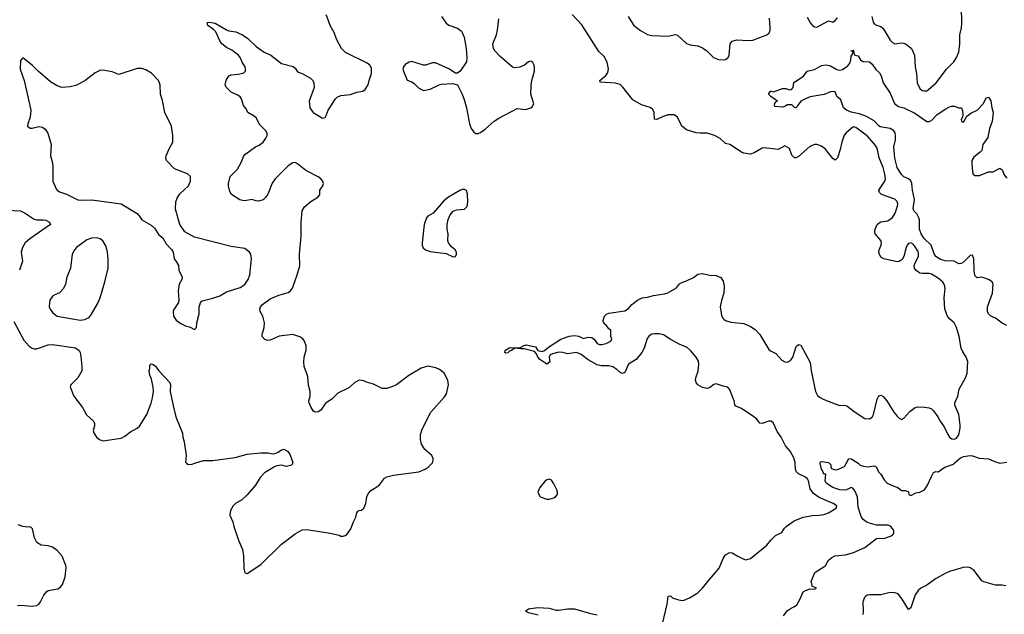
# Model space of a CAD drawing. Header units: inches. Extents: x 2220522 to 2384314, y 721474 to 893490.
# Tile 199 of 256: x 2307322 to 2315928, y 848682 to 853882. Entities that reach past the tile are written whole.
import ezdxf

# ---------------------------------------------------------------- set-up
doc = ezdxf.new("R2010")
doc.units = ezdxf.units.IN
doc.header["$MEASUREMENT"] = 0
for name, color, linetype in [('C3804', 7, 'Continuous'), ('C3805', 7, 'Continuous'), ('C3814', 7, 'Continuous'), ('C3815', 7, 'Continuous')]:
    doc.layers.add(name, color=color, linetype=linetype)

msp = doc.modelspace()

# ---------------------------------------------------------------- linework, layer by layer
at = {"layer": 'C3804', "color": 5, "elevation": 220}
for points in [[(2308781.6, 850000), (2308790, 849991.3), (2308830, 849994.8), (2308843, 850000)], [(2309705.9, 850000), (2309701, 849990), (2309690, 849982.7), (2309654, 849974), (2309610, 849986), (2309570, 849979.3), (2309548.5, 849971.5), (2309461.8, 849918.2), (2309423.1, 849876.9), (2309381.7, 849810), (2309310, 849726), (2309259.3, 849680.7), (2309210, 849653), (2309187.4, 849630), (2309163.7, 849590), (2309159.5, 849550), (2309184.9, 849490), (2309193.1, 849450), (2309233.7, 849330), (2309268.9, 849250), (2309277.4, 849190), (2309281.3, 849081.3), (2309290, 849044.7), (2309310, 849038), (2309430, 849117.3), (2309610, 849294.4), (2309730, 849386), (2309790, 849422), (2309830, 849424.9), (2310000, 849395.9)], [(2307302.3, 848757.7), (2307330, 848762.6), (2307430, 848754.6), (2307470, 848760.3), (2307490, 848772), (2307505.4, 848790), (2307533.7, 848850), (2307558.4, 848881.6), (2307571, 848889), (2307655.3, 848904.7), (2307679.7, 848920.2), (2307697.7, 848942.3), (2307718.3, 849010), (2307727.6, 849090), (2307725.1, 849110), (2307694, 849190), (2307650, 849239.6), (2307610, 849269.7), (2307570, 849281.7), (2307510, 849286.3), (2307470.7, 849310.7), (2307450.8, 849350), (2307433, 849430), (2307422, 849442), (2307410, 849447.3), (2307390, 849444.7), (2307350.4, 849449.6), (2307310, 849463)]]:
    msp.add_lwpolyline(points, dxfattribs=at)
at = {"layer": 'C3805', "color": 5, "elevation": 220}
for points in [[(2310000, 850530.8), (2309998.8, 850530), (2309954.2, 850465.8), (2309930, 850453.2), (2309906, 850450), (2309890, 850458), (2309869.5, 850489.5), (2309852.3, 850530), (2309849.4, 850550), (2309860.7, 850590), (2309859.6, 850630), (2309846.6, 850686.6), (2309840.1, 850760.1), (2309809.5, 850850), (2309804.5, 850890), (2309809.3, 850930), (2309827, 850993), (2309827.3, 851030), (2309811.6, 851070), (2309795.6, 851090), (2309770, 851109.7), (2309710, 851128.3), (2309590, 851114.2), (2309510, 851078.5), (2309490, 851076.8), (2309463.7, 851083.7), (2309442.6, 851110), (2309441, 851130), (2309458.9, 851190), (2309462.4, 851230), (2309447.6, 851290), (2309424.2, 851330), (2309419.6, 851350), (2309425.6, 851370), (2309444.5, 851390), (2309510, 851440.3), (2309585.9, 851474.1), (2309670, 851497.1), (2309689.3, 851510), (2309705.4, 851534.6), (2309748.7, 851651.3), (2309769.7, 851730), (2309767.6, 851830), (2309782.4, 851990), (2309781.6, 852110), (2309789.7, 852210), (2309810, 852243.8), (2309867.4, 852292.6), (2309929, 852330), (2309945.2, 852350), (2309945.6, 852390), (2309971.5, 852430), (2309976.3, 852450), (2309970.7, 852470.7), (2309954.7, 852490), (2309930, 852508.4), (2309823, 852563), (2309750, 852622), (2309730, 852631.6), (2309710, 852629.6), (2309670, 852604.2), (2309554, 852490), (2309529.1, 852450.9), (2309490, 852356), (2309470, 852326.6), (2309450, 852307.3), (2309410, 852295.6), (2309390, 852297), (2309350, 852309.2), (2309290, 852298), (2309270, 852299.3), (2309246.8, 852306.8), (2309173.2, 852353.2), (2309160.2, 852380.2), (2309147.5, 852427.5), (2309147.6, 852450), (2309162.7, 852510), (2309225.4, 852574.6), (2309262, 852638), (2309280.7, 852690), (2309290, 852704), (2309382.7, 852770), (2309414.5, 852785.5), (2309449.7, 852810.3), (2309474, 852846), (2309484.4, 852870), (2309483.9, 852890), (2309472.2, 852910), (2309421.1, 852961.1), (2309390, 853022.7), (2309370, 853039.3), (2309315.3, 853070), (2309301.2, 853101.2), (2309279, 853130), (2309262, 853190), (2309250, 853208), (2309230, 853222), (2309170, 853249.2), (2309129.2, 853290), (2309117.2, 853310), (2309127.5, 853352.5), (2309150, 853391), (2309170, 853398.8), (2309235.3, 853404.7), (2309282, 853418), (2309296, 853430), (2309297, 853450), (2309291.8, 853470), (2309270, 853504), (2309249.6, 853550), (2309234, 853570), (2309175.8, 853615.8), (2309130, 853637.6), (2309090, 853669.7), (2309070, 853697), (2309036, 853776), (2309015.8, 853795.8), (2308966, 853830), (2308964, 853844), (2308958, 853850), (2308963.1, 853856.9), (2308981.2, 853858.8), (2309030, 853850.4), (2309130, 853792.4), (2309150, 853785.3), (2309210, 853776.5), (2309268.9, 853748.9), (2309315.8, 853715.8), (2309390, 853646.4), (2309458.9, 853598.9), (2309517.3, 853570), (2309610, 853497.1), (2309713, 853473), (2309733.7, 853453.7), (2309750, 853426.8), (2309790, 853410.7), (2309862.8, 853370), (2309882.8, 853350), (2309894, 853330), (2309894.8, 853290), (2309853.4, 853170), (2309858.4, 853110), (2309888.4, 853070), (2309970, 853019.1), (2309993.1, 853026.9), (2310000, 853043.4)], [(2307210, 852216.5), (2307330, 852210.4), (2307370.6, 852190), (2307450, 852136), (2307470.3, 852130.3), (2307530, 852132.3), (2307550, 852127.4), (2307584, 852110), (2307591.3, 852090), (2307410, 851966), (2307371.1, 851928.9), (2307346, 851890), (2307336, 851850), (2307346.5, 851770), (2307320.9, 851690)], [(2307270, 851241.6), (2307358.8, 851078.8), (2307405.5, 851025.5), (2307430, 851008.2), (2307450, 851002), (2307470, 851003.1), (2307570, 851038.6), (2307610, 851041.8), (2307810, 851012.9), (2307841.7, 850990), (2307851.3, 850970), (2307857, 850937), (2307865.4, 850850), (2307864.2, 850810), (2307830, 850749.6), (2307770.5, 850690), (2307762, 850670), (2307796, 850590), (2307871.5, 850491.5), (2307907.2, 850427.2), (2307966, 850370), (2307975.6, 850350), (2307975.6, 850330), (2307965.7, 850290), (2307970.4, 850270), (2307993.4, 850230), (2308020.7, 850210), (2308050, 850199.5), (2308210, 850223.2), (2308241.6, 850238.4), (2308290, 850277), (2308350, 850310.4), (2308370, 850328.4), (2308431.9, 850430), (2308470.6, 850529.4), (2308484, 850576), (2308490.8, 850630), (2308487.7, 850670), (2308471.1, 850751.1), (2308460.9, 850770), (2308452.7, 850810), (2308459.3, 850830), (2308460.2, 850859.8), (2308470, 850871), (2308490, 850866), (2308510, 850851), (2308539.1, 850810), (2308635.5, 850710), (2308640.3, 850690), (2308638.5, 850630), (2308667.4, 850492.6), (2308687.6, 850410), (2308744.9, 850264.9), (2308749.1, 850230), (2308760.7, 850190), (2308776.3, 850070), (2308771, 850011), (2308781.6, 850000)], [(2308843, 850000), (2308869.4, 850010.6), (2308930, 850025.5), (2309010, 850028.2), (2309205.9, 850054.1), (2309310, 850083.6), (2309430, 850095.2), (2309493.8, 850093.8), (2309530, 850085.5), (2309552, 850088), (2309581.2, 850098.8), (2309610, 850121), (2309630, 850124.7), (2309662, 850110), (2309682, 850082), (2309710.8, 850010), (2309705.9, 850000)]]:
    msp.add_lwpolyline(points, dxfattribs=at)
at = {"layer": 'C3805', "color": 5, "elevation": 240}
for points in [[(2307350, 853548), (2307330, 853526), (2307327, 853450), (2307362, 853350), (2307420.4, 853090), (2307414.4, 853030), (2307393.4, 852970), (2307391, 852950), (2307414, 852934), (2307430, 852933.4), (2307490, 852947.2), (2307522.3, 852942.3), (2307545.7, 852925.7), (2307569.1, 852889.1), (2307597.4, 852790), (2307590.4, 852690), (2307608, 852630), (2307612.5, 852592.5), (2307612.4, 852470), (2307642.3, 852402.3), (2307650.5, 852390), (2307670, 852377), (2307730, 852356.5), (2307830, 852307.7), (2307850, 852302), (2307952.5, 852307.5), (2308210, 852270.6), (2308347.9, 852187.9), (2308367.3, 852167.3), (2308390.9, 852130.9), (2308470, 852084), (2308499, 852059), (2308539.6, 851999.6), (2308572.8, 851972.8), (2308601.4, 851921.4), (2308650, 851871), (2308662.8, 851850), (2308670.8, 851790), (2308690, 851766.8), (2308710, 851731), (2308713, 851690), (2308742, 851630), (2308738.8, 851610), (2308717.1, 851570), (2308706.4, 851510), (2308714, 851430), (2308710.8, 851410), (2308670, 851348), (2308664.9, 851330), (2308667.7, 851290), (2308690, 851254.8), (2308730, 851224.9), (2308770, 851203.8), (2308812.8, 851192.8), (2308850, 851172), (2308868.7, 851191.3), (2308869, 851230), (2308889.6, 851310.3), (2308889.7, 851370.3), (2308904.2, 851415.8), (2308916.2, 851423.8), (2309010, 851447), (2309070, 851468.2), (2309130, 851501.6), (2309250, 851540.4), (2309290, 851566), (2309319.7, 851610), (2309333, 851650), (2309349.4, 851790), (2309341.2, 851830), (2309330, 851848.7), (2309290, 851879.3), (2309170, 851896.9), (2308850, 851981.3), (2308765.2, 852025.2), (2308720.5, 852090), (2308683.5, 852223.5), (2308688.2, 852290), (2308698.9, 852321.1), (2308722.2, 852357.8), (2308797, 852430), (2308814, 852470), (2308816, 852510), (2308790, 852533.2), (2308676.5, 852576.5), (2308604, 852650), (2308599, 852670), (2308601.2, 852690), (2308627.2, 852752.8), (2308659.3, 852810), (2308660.9, 852870), (2308647.8, 852950), (2308590.8, 853070.8), (2308570, 853175.3), (2308553.6, 853230), (2308550, 853308), (2308545.1, 853330), (2308534.5, 853350), (2308473.1, 853413.1), (2308423.3, 853443.3), (2308390, 853453.6), (2308350, 853453.3), (2308190, 853402.4), (2308130, 853424.2), (2308050, 853441.6), (2308023.7, 853436.3), (2307982.3, 853417.7), (2307890, 853347), (2307813.5, 853306.5), (2307764.7, 853295.3), (2307689.6, 853289.6), (2307650, 853302), (2307590, 853339.3), (2307482.7, 853430), (2307430, 853485.2)], [(2307990, 851974), (2307950, 851972.3), (2307910, 851956.2), (2307818.8, 851890), (2307800.7, 851870), (2307780.7, 851830), (2307766, 851710), (2307735.5, 851630), (2307722, 851570), (2307703.8, 851530), (2307670, 851492), (2307630, 851476.2), (2307610, 851462.7), (2307584.9, 851430), (2307582, 851410), (2307580.5, 851370), (2307587.7, 851350), (2307610, 851320.5), (2307650, 851290.4), (2307850, 851255.5), (2307890, 851259.1), (2307910, 851267.3), (2307930, 851278.8), (2307950, 851306.8), (2308001.7, 851398.3), (2308025.1, 851450), (2308067.3, 851590), (2308095.1, 851710), (2308095.1, 851790), (2308089.2, 851850), (2308078.6, 851898.6), (2308050, 851948.7), (2308024.7, 851964.7)]]:
    msp.add_lwpolyline(points, close=True, dxfattribs=at)
at = {"layer": 'C3814', "color": 5}
for points, elevation in [([(2310000, 849395.9), (2310050, 849387.3), (2310114, 849374), (2310130, 849366), (2310150, 849364.7), (2310166, 849370), (2310180.4, 849379.6), (2310215.3, 849430), (2310239, 849490), (2310261.2, 849530), (2310269.5, 849570.5), (2310277.2, 849582.8), (2310288, 849590), (2310310, 849593.4), (2310330, 849611), (2310346, 849650), (2310356.9, 849710), (2310370, 849742), (2310390, 849764.9), (2310435.3, 849790), (2310466.3, 849813.7), (2310510, 849871), (2310530, 849884), (2310590, 849899.1), (2310810, 849926.4), (2310865.2, 849950), (2310892.4, 849967.6), (2310923.1, 850000)], 220), ([(2312943.5, 848610), (2312980.3, 848770), (2312990, 848842), (2313010, 848844), (2313027.3, 848827.3), (2313070, 848810.2), (2313110, 848803.7), (2313130, 848804.9), (2313175.1, 848824.9), (2313250, 848868.4), (2313289.6, 848910), (2313335.1, 848970), (2313435.1, 849084.9), (2313471.8, 849170), (2313490, 849200.7), (2313530, 849222), (2313550, 849220.7), (2313597.3, 849190), (2313650, 849163.7), (2313670, 849159.5), (2313709.2, 849170), (2313852.5, 849287.5), (2313890, 849334), (2313929, 849370), (2313983.7, 849396.3), (2314006.2, 849433.8), (2314021.2, 849450), (2314090, 849499.3), (2314170, 849531.8), (2314250, 849544.9), (2314310, 849548), (2314350, 849554.9), (2314390, 849568.4), (2314457.2, 849610), (2314464, 849630), (2314432.3, 849650), (2314310, 849703.7), (2314259, 849739), (2314230, 849779.7), (2314215.2, 849850), (2314206.8, 849866.8), (2314184.6, 849884.6), (2314130, 849909.9), (2314109.4, 849929.4), (2314103.4, 849950), (2314100.5, 850000)], 180), ([(2313999, 848670), (2314030, 848712), (2314063.7, 848736.3), (2314095.3, 848750), (2314114.2, 848765.8), (2314143.6, 848816.4), (2314170, 848878), (2314190, 848891.3), (2314230, 848904.7), (2314270, 848902), (2314286, 848910), (2314247.3, 848927.3), (2314246, 848950), (2314238, 848970), (2314244, 848976), (2314272.3, 849047.7), (2314350, 849096), (2314364, 849110), (2314390, 849156), (2314420.7, 849179.3), (2314447.6, 849192.4), (2314539.1, 849200.9), (2314610, 849223), (2314710, 849264.9), (2314810, 849344), (2314830, 849348), (2314870, 849345.2), (2314892.7, 849350), (2314947.3, 849370), (2314957.6, 849382.4), (2314962, 849390), (2314961.1, 849410), (2314954.3, 849430), (2314932.1, 849452.1), (2314910, 849460.3), (2314810, 849462.7), (2314730, 849485.2), (2314695.4, 849510), (2314677.7, 849537.7), (2314650, 849619.7), (2314643.4, 849710), (2314621.3, 849761.3), (2314605.1, 849785.1), (2314590, 849789.7), (2314547.3, 849770), (2314530, 849766.7), (2314489.2, 849769.2), (2314430, 849789.7), (2314370, 849827.3), (2314362.9, 849850), (2314367.3, 849907.3), (2314350, 849908.7), (2314338.6, 849938.6), (2314329.4, 849950), (2314318.4, 850000)], 160), ([(2314401.1, 850000), (2314410.8, 849990), (2314411, 849971), (2314418, 849958), (2314450, 849944), (2314470, 849946.8), (2314530, 849974), (2314544.7, 850000)], 160), ([(2314652.3, 850000), (2314667, 849987), (2314696.2, 849976.2), (2314730, 849971.7), (2314790, 849980.3), (2314810.3, 849970), (2314828.6, 849928.6), (2314850, 849906.8), (2314878, 849858), (2314904.9, 849830), (2314947.7, 849807.7), (2314998, 849790), (2315030, 849764.7), (2315063.6, 849763.6), (2315090, 849752), (2315094, 849730), (2315110, 849722), (2315154.5, 849745.5), (2315190.7, 849750.7), (2315230, 849769.1), (2315254.9, 849805.1), (2315290, 849888.4), (2315310, 849923), (2315330, 849930.4), (2315350, 849928.8), (2315407, 849970), (2315483.7, 849996.3), (2315487.8, 850000)], 160), ([(2315941.2, 848930), (2315910, 848937.4), (2315850, 848938), (2315750, 848964.7), (2315730, 848975.1), (2315664.6, 849064.6), (2315630, 849089.8), (2315610, 849094.6), (2315568.5, 849091.5), (2315450, 849055.8), (2315410, 849038.5), (2315326.9, 848993.1), (2315250, 848938), (2315198.4, 848910), (2315173.7, 848890), (2315147.2, 848852.8), (2315110, 848737.2), (2315090, 848725.2), (2315035, 848815), (2315010, 848848.4), (2314990, 848863.5), (2314970, 848869.8), (2314930, 848871.3), (2314850, 848851.2), (2314750, 848853.5), (2314730, 848849.8), (2314718, 848842), (2314707.2, 848830), (2314692.7, 848790), (2314694.8, 848710), (2314690, 848680.9)], 160), ([(2311854.9, 848674.9), (2311770, 848696.2), (2311742, 848710), (2311770, 848730.3), (2311850, 848740.2), (2311950, 848736.1), (2312010, 848718.5), (2312030, 848717.3), (2312111, 848729), (2312170, 848729.1), (2312310, 848687.6), (2312370, 848676)], 180)]:
    msp.add_lwpolyline(points, dxfattribs=dict(at, elevation=elevation))
at = {"layer": 'C3814', "color": 5, "elevation": 220}
msp.add_lwpolyline([(2311950, 849864), (2311930, 849859), (2311910, 849839), (2311867.7, 849790), (2311851, 849750), (2311858, 849730), (2311872, 849710), (2311928.1, 849688.1), (2311950, 849688), (2311990, 849700.7), (2312004, 849710), (2312021.2, 849730), (2312022.7, 849750), (2312017, 849770), (2311987.7, 849827.7), (2311970, 849854)], close=True, dxfattribs=at)
at = {"layer": 'C3815', "color": 5}
for points, elevation in [([(2314770.2, 853910.2), (2314780.6, 853860.6), (2314790, 853844.9), (2314810, 853833.7), (2314850, 853821.1), (2314870, 853805.3), (2314930, 853703.1), (2314950, 853681.1), (2314970, 853671.7), (2315030, 853680.3), (2315050, 853677), (2315070, 853666.7), (2315115.3, 853630), (2315143.7, 853570), (2315148.8, 853470), (2315160.3, 853410), (2315164.9, 853330), (2315190, 853279.1), (2315210, 853263.1), (2315230, 853258.7), (2315250, 853260.3), (2315266.6, 853270), (2315333.3, 853330), (2315423.5, 853450), (2315485.7, 853514.3), (2315510, 853550.6), (2315530, 853598.8), (2315539.7, 853670), (2315538, 853750), (2315552.6, 853810), (2315556.9, 853850), (2315554.5, 853990)], 180), ([(2310000, 853043.4), (2310019.3, 853090), (2310082.7, 853190), (2310097.2, 853202.8), (2310130, 853219.3), (2310213.3, 853226.7), (2310270, 853247.3), (2310322, 853258), (2310342, 853270), (2310369.1, 853310.9), (2310375.1, 853350), (2310397, 853410), (2310398, 853458), (2310383.7, 853483.7), (2310360.1, 853500.1), (2310170, 853593.7), (2310133.7, 853630), (2310092.1, 853710), (2310069.8, 853770), (2310034.6, 853830), (2310010, 853904), (2310000, 853924)], 220), ([(2311008, 853910), (2311050.6, 853850), (2311073.3, 853833.3), (2311150, 853806), (2311182.4, 853782.4), (2311206.4, 853730), (2311224.9, 853630), (2311230.4, 853550), (2311226.6, 853513.4), (2311171, 853430), (2311150, 853415.3), (2311130, 853415.3), (2311071.4, 853451.4), (2310955.3, 853504.7), (2310930, 853505.2), (2310870, 853482.7), (2310850, 853484.5), (2310750, 853515.6), (2310724.7, 853510), (2310690, 853488.7), (2310676, 853470), (2310671, 853450), (2310676, 853430), (2310710, 853352), (2310750, 853338), (2310770, 853324.7), (2310806.8, 853286.8), (2310850, 853261), (2310910, 853274), (2310987.3, 853312.7), (2311010, 853318), (2311103.5, 853323.5), (2311150, 853311.3), (2311190, 853231), (2311210, 853176), (2311228.7, 853110), (2311254.3, 852970), (2311269.2, 852929.2), (2311290, 852897.3), (2311310, 852886.8), (2311330, 852887.3), (2311350, 852894.8), (2311390, 852924), (2311470, 852994), (2311510, 853020.7), (2311670, 853104), (2311744.7, 853095.3), (2311788.9, 853111.1), (2311800.4, 853119.6), (2311814.6, 853145.4), (2311789.6, 853229.6), (2311791.1, 853310), (2311796.9, 853350), (2311821.3, 853430), (2311822.4, 853470), (2311816.9, 853490), (2311808.2, 853508.2), (2311790, 853518.7), (2311770, 853513.7), (2311734.7, 853485.3), (2311693.1, 853466.9), (2311650, 853460.5), (2311630, 853467.7), (2311520.5, 853560.5), (2311475.4, 853610), (2311462.8, 853630), (2311457.9, 853670), (2311490, 853750.4), (2311498.8, 853790), (2311508.4, 853890)], 220), ([(2314100.5, 850000), (2314099.9, 850010), (2314087.5, 850050), (2314055.1, 850110), (2314016.2, 850156.2), (2313977.6, 850230), (2313941.1, 850281.1), (2313910, 850353.6), (2313890, 850369.9), (2313870.8, 850370.8), (2313810, 850351.4), (2313790, 850354.7), (2313762.2, 850390), (2313739.3, 850410), (2313630, 850482.8), (2313581.2, 850501.2), (2313572.8, 850512.8), (2313565.9, 850550), (2313530, 850646), (2313510, 850667.5), (2313470, 850675.6), (2313410, 850696.4), (2313388.2, 850691.8), (2313350, 850662.6), (2313330, 850655.8), (2313290, 850666.6), (2313250, 850689.7), (2313234.7, 850710), (2313229, 850730), (2313231.6, 850750), (2313253.3, 850806.7), (2313258.7, 850870), (2313254.2, 850894.2), (2313234.8, 850930), (2313187.3, 850987.3), (2313154.9, 851014.9), (2313085.2, 851045.2), (2313007.9, 851087.9), (2312950, 851126.4), (2312910, 851135), (2312870, 851135.2), (2312848.3, 851131.7), (2312822.7, 851117.3), (2312805.2, 851094.8), (2312781.2, 851010), (2312761.1, 850970), (2312710, 850909.9), (2312641.7, 850870), (2312610, 850797.2), (2312590, 850786.6), (2312570, 850795.1), (2312542.2, 850822.3), (2312506, 850846), (2312470, 850854.6), (2312404.5, 850855.5), (2312370, 850863.7), (2312290, 850908.1), (2312230, 850954.1), (2312190, 850972), (2312110, 850960.3), (2312070, 850971.3), (2312033.5, 850973.5), (2311979.4, 850960.6), (2311959.3, 850950), (2311948.7, 850931.3), (2311954.3, 850890), (2311930, 850869.9), (2311868.3, 850910), (2311850.9, 850930), (2311839.1, 850959.1), (2311820.2, 850980.2), (2311730, 851004.5), (2311702.7, 851002.7), (2311650, 851009), (2311622, 850990), (2311598.5, 850981.5), (2311590, 850969.7), (2311570, 850964.5), (2311561.2, 850970), (2311564, 850990), (2311595.3, 851010), (2311613.8, 851013.8), (2311687.5, 851012.5), (2311716.5, 851023.5), (2311722, 851030), (2311750, 851037), (2311830, 851020.7), (2311851, 850990), (2311890, 850978.7), (2311910, 850988.4), (2311942.7, 851017.3), (2312050.7, 851089.3), (2312125.4, 851114.6), (2312170, 851120.2), (2312210, 851115.2), (2312250, 851094.9), (2312290, 851104.9), (2312322.5, 851102.5), (2312346.1, 851086.1), (2312370, 851050.7), (2312390, 851042), (2312410, 851041.6), (2312448, 851050), (2312488, 851070), (2312498, 851090), (2312488, 851110), (2312487.3, 851167.3), (2312470, 851178), (2312450, 851208), (2312437.2, 851217.2), (2312422.7, 851242.7), (2312421.2, 851250), (2312433.2, 851290), (2312450, 851306.8), (2312470, 851314.9), (2312610, 851335.5), (2312643.6, 851356.4), (2312673.2, 851390), (2312722.7, 851430), (2312764, 851450), (2312810, 851455.6), (2312862, 851470), (2312956.6, 851483.4), (2312987.8, 851492.2), (2313062, 851538), (2313090, 851570.4), (2313110, 851583), (2313150, 851597.3), (2313210, 851627.7), (2313250, 851656.3), (2313290, 851662), (2313350, 851647.3), (2313410, 851644), (2313430, 851637.3), (2313450, 851626), (2313470, 851596), (2313480.3, 851550), (2313476.5, 851490), (2313454.9, 851425.1), (2313443.8, 851370), (2313456.2, 851296.2), (2313469.1, 851270), (2313480, 851260), (2313491.8, 851251.8), (2313537.4, 851237.4), (2313650, 851224.2), (2313710, 851197.6), (2313750, 851172.2), (2313792.2, 851130), (2313870, 850998.4), (2313890, 850982.4), (2313930, 850962), (2313984, 850904), (2314010, 850888.5), (2314032.9, 850887.1), (2314059.2, 850900.8), (2314078, 850930), (2314110, 851022.8), (2314130, 851041), (2314150, 851036), (2314230, 850884.7), (2314238.3, 850810), (2314277.3, 850630), (2314295.6, 850595.6), (2314317.5, 850577.5), (2314343.6, 850563.6), (2314450, 850522.7), (2314490, 850509), (2314530, 850510.4), (2314550, 850503.8), (2314614.8, 850454.8), (2314710, 850395.5), (2314750, 850390.6), (2314773.9, 850406.1), (2314783.6, 850430), (2314815.6, 850564.4), (2314830, 850591.3), (2314850, 850598.8), (2314870, 850586.8), (2314902, 850550), (2314963, 850450), (2314990, 850414.8), (2315010, 850396), (2315030, 850386), (2315050, 850396), (2315103.3, 850456.7), (2315150, 850490.7), (2315170, 850494.8), (2315230, 850494), (2315270, 850487.3), (2315290, 850477.3), (2315310, 850460.7), (2315346, 850410), (2315366.4, 850370), (2315401.8, 850321.8), (2315430, 850260.5), (2315450, 850230.7), (2315470, 850217.3), (2315490, 850214), (2315510, 850222), (2315529.6, 850250.4), (2315541.3, 850310), (2315542.3, 850337.7), (2315530, 850429), (2315495.4, 850510), (2315495.8, 850530), (2315521.3, 850590), (2315533.5, 850650), (2315589.8, 850750.2), (2315604.2, 850790), (2315608.7, 850891.3), (2315595.2, 850930), (2315562.3, 850982.3), (2315551.3, 851010), (2315533.6, 851110), (2315509.9, 851189.9), (2315490, 851229.6), (2315450, 851265.1), (2315432.1, 851290), (2315409, 851350), (2315402.4, 851450), (2315409.8, 851530), (2315403.6, 851563.6), (2315390, 851586.3), (2315350, 851620.9), (2315290, 851656), (2315270, 851663.5), (2315210, 851661), (2315190, 851664.8), (2315155.1, 851690), (2315143.1, 851710), (2315140.9, 851730), (2315144.5, 851750), (2315177.3, 851810), (2315178, 851838), (2315173.8, 851853.8), (2315150, 851894), (2315130, 851918.5), (2315110, 851929.7), (2315090, 851924.2), (2315078, 851910), (2315069.2, 851890), (2315050, 851809.5), (2315035, 851785), (2315010, 851765.7), (2314990, 851764.4), (2314875.3, 851790), (2314850, 851806), (2314837, 851830), (2314829.7, 851850), (2314833.6, 851870), (2314850.8, 851909.2), (2314853.3, 851930), (2314848.3, 851950), (2314799.7, 852010), (2314795.4, 852030), (2314799.1, 852050), (2314817.4, 852090), (2314833.6, 852106.4), (2314850, 852114.4), (2314910, 852123.8), (2314950, 852151.2), (2314975.2, 852190), (2314994.4, 852250), (2314996.1, 852270), (2314990.7, 852290.7), (2314970, 852311.2), (2314854.3, 852354.3), (2314835.6, 852370), (2314831.3, 852390), (2314884.2, 852470), (2314888.7, 852490), (2314882.8, 852530), (2314869.6, 852590.4), (2314833.2, 852673.2), (2314817.4, 852757.4), (2314793.5, 852793.5), (2314730, 852866.6), (2314630, 852939.1), (2314610, 852943.5), (2314590, 852931.5), (2314546.6, 852893.4), (2314529.5, 852870.5), (2314508.3, 852811.6), (2314493.8, 852746.2), (2314470, 852673.2), (2314450, 852654), (2314430, 852668.2), (2314365.3, 852750), (2314330, 852776.5), (2314290, 852791), (2314270, 852789.7), (2314226.9, 852773.1), (2314130, 852686), (2314110, 852673.2), (2314094, 852674), (2314070, 852698), (2314050, 852755.3), (2314010, 852777.2), (2313950, 852746), (2313830, 852760.4), (2313810, 852757.7), (2313742.7, 852717.3), (2313710, 852705.4), (2313650, 852715.4), (2313630, 852723.5), (2313530, 852789.7), (2313490, 852799.7), (2313443.8, 852843.8), (2313394, 852870), (2313330, 852889.1), (2313270, 852888.3), (2313233.2, 852893.2), (2313150, 852918.2), (2313108.4, 852950), (2313070, 853029.6), (2313041.2, 853050), (2312990, 853049), (2312945.6, 853034.4), (2312890, 853008.1), (2312871.3, 853011.3), (2312868.7, 853070), (2312856, 853096), (2312832.3, 853112.3), (2312758.1, 853138.1), (2312681.5, 853181.5), (2312592.5, 853292.5), (2312570, 853313.6), (2312530, 853325.3), (2312394.8, 853334.8), (2312393.3, 853350), (2312446.2, 853393.8), (2312461.4, 853418.6), (2312467.5, 853452.5), (2312457.8, 853510), (2312430, 853560.2), (2312384.5, 853604.5), (2312236.1, 853836.1), (2312150, 853926.2)], 180), ([(2312638.9, 853910), (2312689.4, 853829.4), (2312747.3, 853787.3), (2312810, 853752.2), (2312842.9, 853742.9), (2312990, 853737.3), (2313050, 853751.1), (2313070, 853745.2), (2313150, 853673.7), (2313182.7, 853662.7), (2313250, 853652.6), (2313290, 853634.9), (2313328.8, 853608.8), (2313384.9, 853550), (2313430, 853534.6), (2313470, 853530.4), (2313490, 853534.4), (2313515.1, 853550), (2313522, 853570), (2313531, 853669), (2313550, 853694), (2313590, 853706.3), (2313690, 853698.9), (2313730, 853703.6), (2313850.9, 853749.1), (2313873.3, 853766.7), (2313881.1, 853790), (2313882, 853810), (2313876.2, 853896.2)], 180), ([(2314204.9, 853904.9), (2314232.7, 853850), (2314250, 853830.5), (2314270, 853818), (2314290, 853817.1), (2314390, 853870.8), (2314430, 853861), (2314450, 853874), (2314470, 853897.3)], 180), ([(2315950, 851207), (2315910, 851227), (2315850, 851272), (2315808.7, 851290), (2315790, 851308.7), (2315780.9, 851330), (2315780.7, 851370), (2315823.1, 851490), (2315829.7, 851570), (2315822, 851590), (2315790, 851609.6), (2315730, 851629.2), (2315690, 851624), (2315676.5, 851636.5), (2315670, 851648), (2315664.7, 851684.8), (2315660.8, 851790), (2315650, 851822), (2315630, 851819.7), (2315570, 851761.4), (2315550, 851748.5), (2315530, 851746.9), (2315490, 851768.7), (2315410, 851773.3), (2315370, 851785.4), (2315329.8, 851810), (2315314.2, 851834.2), (2315288.5, 851910), (2315228.6, 851968.6), (2315201.6, 852010), (2315187.2, 852050), (2315187.3, 852130), (2315181.9, 852150), (2315163, 852183), (2315136.3, 852210), (2315130.8, 852230), (2315143.1, 852310), (2315126.7, 852390), (2315119.9, 852450), (2315110, 852472), (2315090, 852488.7), (2315050, 852508.5), (2315028.1, 852528.1), (2314992, 852590), (2314969.6, 852670), (2314960.9, 852770), (2314975.8, 852830), (2314978, 852870), (2314972.7, 852892.7), (2314961.4, 852910), (2314929.9, 852929.9), (2314844.1, 852944.1), (2314830, 852952.1), (2314790, 852998.4), (2314716.8, 853036.8), (2314658.1, 853058.1), (2314590, 853071.9), (2314548.6, 853090), (2314522.4, 853110), (2314499.4, 853179.4), (2314464.5, 853210), (2314449.3, 853249.3), (2314434.2, 853254.2), (2314410, 853252), (2314352.8, 853227.2), (2314230, 853207.3), (2314191, 853190), (2314150, 853168.7), (2314116, 853124), (2314110, 853108), (2314090, 853118), (2314070, 853138), (2314030, 853138), (2314015.3, 853124.7), (2313990, 853115.3), (2313923.1, 853123.1), (2313918, 853130), (2313922, 853150), (2313930, 853162), (2313946, 853170), (2313886, 853210), (2313866, 853230), (2313884, 853256), (2313890, 853258), (2313910, 853251), (2313990, 853280.4), (2314018.7, 853278.7), (2314050, 853267.3), (2314069.2, 853270.8), (2314081.2, 853290), (2314087.7, 853332.3), (2314171.8, 853388.2), (2314204, 853430), (2314270, 853444.9), (2314330, 853480.5), (2314372.1, 853487.9), (2314410, 853477.1), (2314465.4, 853445.4), (2314490, 853439.6), (2314514.2, 853445.8), (2314560.6, 853479.4), (2314577.6, 853502.4), (2314586.6, 853530), (2314590, 853562), (2314606, 853590), (2314602, 853602), (2314590, 853606), (2314589.3, 853610), (2314610, 853614), (2314611.3, 853590), (2314622, 853570), (2314650, 853564.7), (2314671, 853530), (2314690, 853514.8), (2314750, 853513.4), (2314771.8, 853491.8), (2314804.9, 853444.9), (2314835.9, 853415.9), (2314850.3, 853390), (2314867.6, 853330), (2314930, 853238.7), (2314968.4, 853148.4), (2315002.7, 853122.7), (2315050.1, 853110.1), (2315144.3, 853064.3), (2315250, 852990.6), (2315270, 852990.6), (2315290, 853000.7), (2315339.3, 853050), (2315410, 853098), (2315450, 853120.7), (2315470, 853126.8), (2315490, 853126), (2315530, 853112), (2315554, 853110), (2315563.6, 853083.6), (2315564.7, 853050), (2315562, 853030), (2315552, 853010), (2315552.7, 852992.7), (2315570, 852984.7), (2315601.2, 853038.8), (2315634.6, 853065.4), (2315690, 853091), (2315745.2, 853150), (2315770, 853198), (2315790, 853204.7), (2315810, 853172), (2315819.1, 853110), (2315830, 853074), (2315822, 852990), (2315798.7, 852930), (2315783.1, 852850), (2315740.4, 852790), (2315730, 852739), (2315716.7, 852723.3), (2315661.4, 852678.6), (2315644.4, 852650), (2315642.8, 852622.8), (2315650.5, 852550.5), (2315656, 852530), (2315670, 852518.8), (2315710, 852520.4), (2315790, 852550.7), (2315830, 852550.4), (2315890, 852583), (2315908.7, 852568.7), (2315925.6, 852525.6), (2315950, 852497)], 160), ([(2310923.1, 850000), (2310930, 850007.3), (2310936.3, 850030), (2310934.7, 850045.3), (2310923, 850070), (2310863.9, 850123.9), (2310833.5, 850170), (2310825.1, 850210), (2310825.7, 850254.3), (2310838.4, 850301.6), (2310914.7, 850450), (2311036.3, 850583.7), (2311051.5, 850608.5), (2311069.5, 850689.5), (2311064.5, 850730), (2311032.3, 850790), (2310990, 850823.7), (2310958.3, 850838.3), (2310890, 850851.6), (2310830, 850834), (2310722.8, 850770), (2310614.8, 850690), (2310576, 850670), (2310530, 850656.9), (2310490, 850655.6), (2310415.6, 850695.6), (2310352.9, 850712.9), (2310330, 850724.5), (2310290, 850729.5), (2310250, 850709.5), (2310198.6, 850661.4), (2310103.5, 850616.5), (2310050, 850563.7), (2310000, 850530.8)], 220), ([(2315487.8, 850000), (2315544.2, 850050), (2315570, 850061.5), (2315630, 850071.1), (2315650, 850068), (2315708.1, 850048.1), (2315790, 850040.7), (2315850, 850014.3), (2315890, 850002.3), (2315950, 850012.3)], 160), ([(2314318.4, 850000), (2314318, 850002), (2314318, 850010), (2314324.7, 850015.3), (2314330, 850018), (2314391.3, 850010), (2314401.1, 850000)], 160), ([(2314544.7, 850000), (2314570, 850044.7), (2314590, 850042.8), (2314641, 850010), (2314652.3, 850000)], 160)]:
    msp.add_lwpolyline(points, dxfattribs=dict(at, elevation=elevation))
at = {"layer": 'C3815', "color": 5, "elevation": 220}
msp.add_lwpolyline([(2311210, 852396.2), (2311190, 852395.6), (2311170, 852387.3), (2311070, 852329.2), (2311030, 852297.2), (2310936.3, 852190), (2310890, 852162.9), (2310877.1, 852150), (2310858.7, 852090), (2310839.5, 851930), (2310839.3, 851910), (2310847.4, 851887.4), (2310869.1, 851869.1), (2310910, 851854.6), (2311050, 851838.4), (2311110, 851808), (2311130, 851811.3), (2311141.2, 851830), (2311140.9, 851850), (2311129.3, 851870), (2311095.6, 851895.6), (2311069.7, 851930), (2311063.5, 851950), (2311066.3, 852010), (2311056.9, 852050), (2311056.9, 852090), (2311066.9, 852133.1), (2311084.2, 852175.8), (2311110, 852206.8), (2311140.7, 852219.3), (2311210, 852225.5), (2311233.4, 852246.6), (2311239.7, 852290), (2311236.2, 852356.2), (2311227.2, 852387.2)], close=True, dxfattribs=at)

doc.saveas('drawing.dxf')
